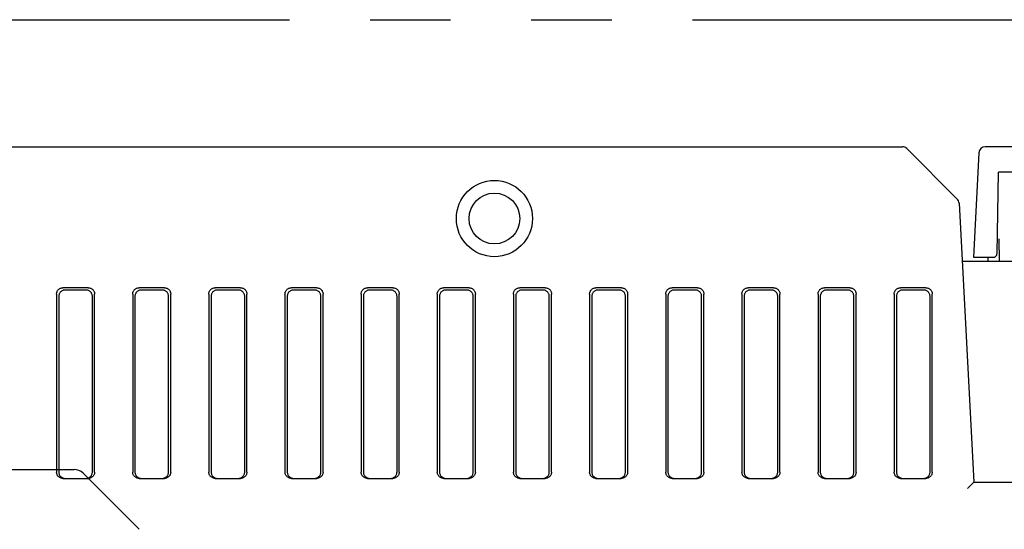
# Model space of a CAD drawing. Header units: millimetres. Extents: x -1 to 955, y -266 to 617.
# Tile 10 of 40: x 339 to 417, y -140 to -100. Entities that reach past the tile are written whole.
import ezdxf

# ---------------------------------------------------------------- set-up
doc = ezdxf.new("R2010")
doc.units = ezdxf.units.MM
doc.linetypes.add('PHANTOMX2', pattern=[127, 63.5, -12.7, 12.7, -12.7, 12.7, -12.7])
for name, color, linetype in [('10', 3, 'CONTINUOUS'), ('17', 6, 'CONTINUOUS'), ('18', 1, 'PHANTOMX2')]:
    doc.layers.add(name, color=color, linetype=linetype)

msp = doc.modelspace()

# ---------------------------------------------------------------- linework, layer by layer
at = {"layer": '10'}
for p, q in [((288.838, -110), (408.543, -110)), ((412.865, -114.115), (408.896, -110.146)), ((481.22, -110), (415.08, -110)), ((414.581, -110.474), (414.15, -118.7)), ((416.003, -118.405), (416.115, -112)), ((480.185, -112), (416.115, -112)), ((413.011, -114.443), (414.162, -136.4)), ((416.194, -119), (416.163, -117.236)), ((415.703, -118.7), (415.742, -118.697)), ((416, -118.444), (416.003, -118.405)), ((413.25, -119), (423.526, -119)), ((414.15, -118.7), (415.703, -118.7)), ((415.3, -119), (415.303, -118.7)), ((341.9, -121.598), (341.9, -135.6)), ((342.075, -121.773), (342.075, -135.6)), ((344.402, -121.1), (342.398, -121.1)), ((344.227, -121.275), (342.573, -121.275)), ((344.725, -135.6), (344.725, -121.773)), ((344.9, -135.6), (344.9, -121.598)), ((347.9, -121.598), (347.9, -135.6)), ((348.075, -121.773), (348.075, -135.6)), ((350.402, -121.1), (348.398, -121.1)), ((350.227, -121.275), (348.573, -121.275)), ((350.725, -135.6), (350.725, -121.773)), ((350.9, -135.6), (350.9, -121.598)), ((353.9, -121.598), (353.9, -135.6)), ((354.075, -121.773), (354.075, -135.6)), ((356.402, -121.1), (354.398, -121.1)), ((356.227, -121.275), (354.573, -121.275)), ((356.725, -135.6), (356.725, -121.773)), ((356.9, -135.6), (356.9, -121.598)), ((359.9, -121.598), (359.9, -135.6)), ((360.075, -121.773), (360.075, -135.6)), ((362.402, -121.1), (360.398, -121.1)), ((362.227, -121.275), (360.573, -121.275)), ((362.725, -135.6), (362.725, -121.773)), ((362.9, -135.6), (362.9, -121.598)), ((365.9, -121.598), (365.9, -135.6)), ((366.075, -121.773), (366.075, -135.6)), ((368.402, -121.1), (366.398, -121.1)), ((368.227, -121.275), (366.573, -121.275)), ((368.725, -135.6), (368.725, -121.773)), ((368.9, -135.6), (368.9, -121.598)), ((371.9, -121.598), (371.9, -135.6)), ((372.075, -121.773), (372.075, -135.6)), ((374.402, -121.1), (372.398, -121.1)), ((374.227, -121.275), (372.573, -121.275)), ((374.725, -135.6), (374.725, -121.773)), ((374.9, -135.6), (374.9, -121.598)), ((377.9, -121.598), (377.9, -135.6)), ((378.075, -121.773), (378.075, -135.6)), ((380.402, -121.1), (378.398, -121.1)), ((380.227, -121.275), (378.573, -121.275)), ((380.725, -135.6), (380.725, -121.773)), ((380.9, -135.6), (380.9, -121.598)), ((383.9, -121.598), (383.9, -135.6)), ((384.075, -121.773), (384.075, -135.6)), ((386.402, -121.1), (384.398, -121.1)), ((386.227, -121.275), (384.573, -121.275)), ((386.725, -135.6), (386.725, -121.773)), ((386.9, -135.6), (386.9, -121.598)), ((389.9, -121.598), (389.9, -135.6)), ((390.075, -121.773), (390.075, -135.6)), ((392.402, -121.1), (390.398, -121.1)), ((392.227, -121.275), (390.573, -121.275)), ((392.725, -135.6), (392.725, -121.773)), ((392.9, -135.6), (392.9, -121.598)), ((395.9, -121.598), (395.9, -135.6)), ((396.075, -121.773), (396.075, -135.6)), ((398.402, -121.1), (396.398, -121.1)), ((398.227, -121.275), (396.573, -121.275)), ((398.725, -135.6), (398.725, -121.773)), ((398.9, -135.6), (398.9, -121.598)), ((401.9, -121.598), (401.9, -135.6)), ((402.075, -121.773), (402.075, -135.6)), ((404.402, -121.1), (402.398, -121.1)), ((404.227, -121.275), (402.573, -121.275)), ((404.725, -135.6), (404.725, -121.773)), ((404.9, -135.6), (404.9, -121.598)), ((407.9, -121.598), (407.9, -135.6)), ((408.075, -121.773), (408.075, -135.6)), ((410.402, -121.1), (408.398, -121.1)), ((410.227, -121.275), (408.573, -121.275)), ((410.725, -135.6), (410.725, -121.773)), ((410.9, -135.6), (410.9, -121.598)), ((342.402, -136.1), (344.398, -136.1)), ((348.402, -136.1), (350.398, -136.1)), ((354.402, -136.1), (356.398, -136.1)), ((360.402, -136.1), (362.398, -136.1)), ((366.402, -136.1), (368.398, -136.1)), ((372.402, -136.1), (374.398, -136.1)), ((378.402, -136.1), (380.398, -136.1)), ((384.402, -136.1), (386.398, -136.1)), ((390.402, -136.1), (392.398, -136.1)), ((396.402, -136.1), (398.398, -136.1)), ((402.402, -136.1), (404.398, -136.1)), ((408.402, -136.1), (410.398, -136.1)), ((414.162, -136.4), (413.687, -136.9)), ((414.162, -136.4), (479.238, -136.4))]:
    msp.add_line(p, q, dxfattribs=at)
for points in [[(415.742, -118.697), (415.78, -118.69), (415.817, -118.678), (415.852, -118.661), (415.884, -118.639), (415.914, -118.614), (415.939, -118.585), (415.961, -118.553), (415.979, -118.519), (415.992, -118.482), (416, -118.444)], [(341.9, -121.598), (341.902, -121.549), (341.91, -121.501), (341.921, -121.453), (341.938, -121.407), (341.959, -121.363), (341.984, -121.321), (342.013, -121.282), (342.046, -121.246), (342.082, -121.213), (342.121, -121.184), (342.163, -121.159), (342.207, -121.138), (342.253, -121.121), (342.301, -121.11), (342.349, -121.102), (342.398, -121.1)], [(342.573, -121.275), (342.524, -121.277), (342.475, -121.285), (342.428, -121.296), (342.382, -121.313), (342.338, -121.334), (342.296, -121.359), (342.257, -121.388), (342.221, -121.421), (342.188, -121.457), (342.159, -121.496), (342.134, -121.538), (342.113, -121.582), (342.096, -121.628), (342.085, -121.675), (342.077, -121.724), (342.075, -121.773)], [(344.725, -121.773), (344.723, -121.724), (344.715, -121.675), (344.704, -121.628), (344.687, -121.582), (344.666, -121.538), (344.641, -121.496), (344.612, -121.457), (344.579, -121.421), (344.543, -121.388), (344.504, -121.359), (344.462, -121.334), (344.418, -121.313), (344.372, -121.296), (344.325, -121.285), (344.276, -121.277), (344.227, -121.275)], [(344.402, -121.1), (344.451, -121.102), (344.499, -121.11), (344.547, -121.121), (344.593, -121.138), (344.637, -121.159), (344.679, -121.184), (344.718, -121.213), (344.754, -121.246), (344.787, -121.282), (344.816, -121.321), (344.841, -121.363), (344.862, -121.407), (344.879, -121.453), (344.89, -121.501), (344.898, -121.549), (344.9, -121.598)], [(347.9, -121.598), (347.902, -121.549), (347.91, -121.501), (347.921, -121.453), (347.938, -121.407), (347.959, -121.363), (347.984, -121.321), (348.013, -121.282), (348.046, -121.246), (348.082, -121.213), (348.121, -121.184), (348.163, -121.159), (348.207, -121.138), (348.253, -121.121), (348.301, -121.11), (348.349, -121.102), (348.398, -121.1)], [(348.573, -121.275), (348.524, -121.277), (348.475, -121.285), (348.428, -121.296), (348.382, -121.313), (348.338, -121.334), (348.296, -121.359), (348.257, -121.388), (348.221, -121.421), (348.188, -121.457), (348.159, -121.496), (348.134, -121.538), (348.113, -121.582), (348.096, -121.628), (348.085, -121.675), (348.077, -121.724), (348.075, -121.773)], [(350.725, -121.773), (350.723, -121.724), (350.715, -121.675), (350.704, -121.628), (350.687, -121.582), (350.666, -121.538), (350.641, -121.496), (350.612, -121.457), (350.579, -121.421), (350.543, -121.388), (350.504, -121.359), (350.462, -121.334), (350.418, -121.313), (350.372, -121.296), (350.325, -121.285), (350.276, -121.277), (350.227, -121.275)], [(350.402, -121.1), (350.451, -121.102), (350.499, -121.11), (350.547, -121.121), (350.593, -121.138), (350.637, -121.159), (350.679, -121.184), (350.718, -121.213), (350.754, -121.246), (350.787, -121.282), (350.816, -121.321), (350.841, -121.363), (350.862, -121.407), (350.879, -121.453), (350.89, -121.501), (350.898, -121.549), (350.9, -121.598)], [(353.9, -121.598), (353.902, -121.549), (353.91, -121.501), (353.921, -121.453), (353.938, -121.407), (353.959, -121.363), (353.984, -121.321), (354.013, -121.282), (354.046, -121.246), (354.082, -121.213), (354.121, -121.184), (354.163, -121.159), (354.207, -121.138), (354.253, -121.121), (354.301, -121.11), (354.349, -121.102), (354.398, -121.1)], [(354.573, -121.275), (354.524, -121.277), (354.475, -121.285), (354.428, -121.296), (354.382, -121.313), (354.338, -121.334), (354.296, -121.359), (354.257, -121.388), (354.221, -121.421), (354.188, -121.457), (354.159, -121.496), (354.134, -121.538), (354.113, -121.582), (354.096, -121.628), (354.085, -121.675), (354.077, -121.724), (354.075, -121.773)], [(356.725, -121.773), (356.723, -121.724), (356.715, -121.675), (356.704, -121.628), (356.687, -121.582), (356.666, -121.538), (356.641, -121.496), (356.612, -121.457), (356.579, -121.421), (356.543, -121.388), (356.504, -121.359), (356.462, -121.334), (356.418, -121.313), (356.372, -121.296), (356.325, -121.285), (356.276, -121.277), (356.227, -121.275)], [(356.402, -121.1), (356.451, -121.102), (356.499, -121.11), (356.547, -121.121), (356.593, -121.138), (356.637, -121.159), (356.679, -121.184), (356.718, -121.213), (356.754, -121.246), (356.787, -121.282), (356.816, -121.321), (356.841, -121.363), (356.862, -121.407), (356.879, -121.453), (356.89, -121.501), (356.898, -121.549), (356.9, -121.598)], [(359.9, -121.598), (359.902, -121.549), (359.91, -121.501), (359.921, -121.453), (359.938, -121.407), (359.959, -121.363), (359.984, -121.321), (360.013, -121.282), (360.046, -121.246), (360.082, -121.213), (360.121, -121.184), (360.163, -121.159), (360.207, -121.138), (360.253, -121.121), (360.301, -121.11), (360.349, -121.102), (360.398, -121.1)], [(360.573, -121.275), (360.524, -121.277), (360.475, -121.285), (360.428, -121.296), (360.382, -121.313), (360.338, -121.334), (360.296, -121.359), (360.257, -121.388), (360.221, -121.421), (360.188, -121.457), (360.159, -121.496), (360.134, -121.538), (360.113, -121.582), (360.096, -121.628), (360.085, -121.675), (360.077, -121.724), (360.075, -121.773)], [(362.725, -121.773), (362.723, -121.724), (362.715, -121.675), (362.704, -121.628), (362.687, -121.582), (362.666, -121.538), (362.641, -121.496), (362.612, -121.457), (362.579, -121.421), (362.543, -121.388), (362.504, -121.359), (362.462, -121.334), (362.418, -121.313), (362.372, -121.296), (362.325, -121.285), (362.276, -121.277), (362.227, -121.275)], [(362.402, -121.1), (362.451, -121.102), (362.499, -121.11), (362.547, -121.121), (362.593, -121.138), (362.637, -121.159), (362.679, -121.184), (362.718, -121.213), (362.754, -121.246), (362.787, -121.282), (362.816, -121.321), (362.841, -121.363), (362.862, -121.407), (362.879, -121.453), (362.89, -121.501), (362.898, -121.549), (362.9, -121.598)], [(365.9, -121.598), (365.902, -121.549), (365.91, -121.501), (365.921, -121.453), (365.938, -121.407), (365.959, -121.363), (365.984, -121.321), (366.013, -121.282), (366.046, -121.246), (366.082, -121.213), (366.121, -121.184), (366.163, -121.159), (366.207, -121.138), (366.253, -121.121), (366.301, -121.11), (366.349, -121.102), (366.398, -121.1)], [(366.573, -121.275), (366.524, -121.277), (366.475, -121.285), (366.428, -121.296), (366.382, -121.313), (366.338, -121.334), (366.296, -121.359), (366.257, -121.388), (366.221, -121.421), (366.188, -121.457), (366.159, -121.496), (366.134, -121.538), (366.113, -121.582), (366.096, -121.628), (366.085, -121.675), (366.077, -121.724), (366.075, -121.773)], [(368.725, -121.773), (368.723, -121.724), (368.715, -121.675), (368.704, -121.628), (368.687, -121.582), (368.666, -121.538), (368.641, -121.496), (368.612, -121.457), (368.579, -121.421), (368.543, -121.388), (368.504, -121.359), (368.462, -121.334), (368.418, -121.313), (368.372, -121.296), (368.325, -121.285), (368.276, -121.277), (368.227, -121.275)], [(368.402, -121.1), (368.451, -121.102), (368.499, -121.11), (368.547, -121.121), (368.593, -121.138), (368.637, -121.159), (368.679, -121.184), (368.718, -121.213), (368.754, -121.246), (368.787, -121.282), (368.816, -121.321), (368.841, -121.363), (368.862, -121.407), (368.879, -121.453), (368.89, -121.501), (368.898, -121.549), (368.9, -121.598)], [(371.9, -121.598), (371.902, -121.549), (371.91, -121.501), (371.921, -121.453), (371.938, -121.407), (371.959, -121.363), (371.984, -121.321), (372.013, -121.282), (372.046, -121.246), (372.082, -121.213), (372.121, -121.184), (372.163, -121.159), (372.207, -121.138), (372.253, -121.121), (372.301, -121.11), (372.349, -121.102), (372.398, -121.1)], [(372.573, -121.275), (372.524, -121.277), (372.475, -121.285), (372.428, -121.296), (372.382, -121.313), (372.338, -121.334), (372.296, -121.359), (372.257, -121.388), (372.221, -121.421), (372.188, -121.457), (372.159, -121.496), (372.134, -121.538), (372.113, -121.582), (372.096, -121.628), (372.085, -121.675), (372.077, -121.724), (372.075, -121.773)], [(374.725, -121.773), (374.723, -121.724), (374.715, -121.675), (374.704, -121.628), (374.687, -121.582), (374.666, -121.538), (374.641, -121.496), (374.612, -121.457), (374.579, -121.421), (374.543, -121.388), (374.504, -121.359), (374.462, -121.334), (374.418, -121.313), (374.372, -121.296), (374.325, -121.285), (374.276, -121.277), (374.227, -121.275)], [(374.402, -121.1), (374.451, -121.102), (374.499, -121.11), (374.547, -121.121), (374.593, -121.138), (374.637, -121.159), (374.679, -121.184), (374.718, -121.213), (374.754, -121.246), (374.787, -121.282), (374.816, -121.321), (374.841, -121.363), (374.862, -121.407), (374.879, -121.453), (374.89, -121.501), (374.898, -121.549), (374.9, -121.598)], [(377.9, -121.598), (377.902, -121.549), (377.91, -121.501), (377.921, -121.453), (377.938, -121.407), (377.959, -121.363), (377.984, -121.321), (378.013, -121.282), (378.046, -121.246), (378.082, -121.213), (378.121, -121.184), (378.163, -121.159), (378.207, -121.138), (378.253, -121.121), (378.301, -121.11), (378.349, -121.102), (378.398, -121.1)], [(378.573, -121.275), (378.524, -121.277), (378.475, -121.285), (378.428, -121.296), (378.382, -121.313), (378.338, -121.334), (378.296, -121.359), (378.257, -121.388), (378.221, -121.421), (378.188, -121.457), (378.159, -121.496), (378.134, -121.538), (378.113, -121.582), (378.096, -121.628), (378.085, -121.675), (378.077, -121.724), (378.075, -121.773)], [(380.725, -121.773), (380.723, -121.724), (380.715, -121.675), (380.704, -121.628), (380.687, -121.582), (380.666, -121.538), (380.641, -121.496), (380.612, -121.457), (380.579, -121.421), (380.543, -121.388), (380.504, -121.359), (380.462, -121.334), (380.418, -121.313), (380.372, -121.296), (380.325, -121.285), (380.276, -121.277), (380.227, -121.275)], [(380.402, -121.1), (380.451, -121.102), (380.499, -121.11), (380.547, -121.121), (380.593, -121.138), (380.637, -121.159), (380.679, -121.184), (380.718, -121.213), (380.754, -121.246), (380.787, -121.282), (380.816, -121.321), (380.841, -121.363), (380.862, -121.407), (380.879, -121.453), (380.89, -121.501), (380.898, -121.549), (380.9, -121.598)], [(383.9, -121.598), (383.902, -121.549), (383.91, -121.501), (383.921, -121.453), (383.938, -121.407), (383.959, -121.363), (383.984, -121.321), (384.013, -121.282), (384.046, -121.246), (384.082, -121.213), (384.121, -121.184), (384.163, -121.159), (384.207, -121.138), (384.253, -121.121), (384.301, -121.11), (384.349, -121.102), (384.398, -121.1)], [(384.573, -121.275), (384.524, -121.277), (384.475, -121.285), (384.428, -121.296), (384.382, -121.313), (384.338, -121.334), (384.296, -121.359), (384.257, -121.388), (384.221, -121.421), (384.188, -121.457), (384.159, -121.496), (384.134, -121.538), (384.113, -121.582), (384.096, -121.628), (384.085, -121.675), (384.077, -121.724), (384.075, -121.773)], [(386.725, -121.773), (386.723, -121.724), (386.715, -121.675), (386.704, -121.628), (386.687, -121.582), (386.666, -121.538), (386.641, -121.496), (386.612, -121.457), (386.579, -121.421), (386.543, -121.388), (386.504, -121.359), (386.462, -121.334), (386.418, -121.313), (386.372, -121.296), (386.325, -121.285), (386.276, -121.277), (386.227, -121.275)], [(386.402, -121.1), (386.451, -121.102), (386.499, -121.11), (386.547, -121.121), (386.593, -121.138), (386.637, -121.159), (386.679, -121.184), (386.718, -121.213), (386.754, -121.246), (386.787, -121.282), (386.816, -121.321), (386.841, -121.363), (386.862, -121.407), (386.879, -121.453), (386.89, -121.501), (386.898, -121.549), (386.9, -121.598)], [(389.9, -121.598), (389.902, -121.549), (389.91, -121.501), (389.921, -121.453), (389.938, -121.407), (389.959, -121.363), (389.984, -121.321), (390.013, -121.282), (390.046, -121.246), (390.082, -121.213), (390.121, -121.184), (390.163, -121.159), (390.207, -121.138), (390.253, -121.121), (390.301, -121.11), (390.349, -121.102), (390.398, -121.1)], [(390.573, -121.275), (390.524, -121.277), (390.475, -121.285), (390.428, -121.296), (390.382, -121.313), (390.338, -121.334), (390.296, -121.359), (390.257, -121.388), (390.221, -121.421), (390.188, -121.457), (390.159, -121.496), (390.134, -121.538), (390.113, -121.582), (390.096, -121.628), (390.085, -121.675), (390.077, -121.724), (390.075, -121.773)], [(392.725, -121.773), (392.723, -121.724), (392.715, -121.675), (392.704, -121.628), (392.687, -121.582), (392.666, -121.538), (392.641, -121.496), (392.612, -121.457), (392.579, -121.421), (392.543, -121.388), (392.504, -121.359), (392.462, -121.334), (392.418, -121.313), (392.372, -121.296), (392.325, -121.285), (392.276, -121.277), (392.227, -121.275)], [(392.402, -121.1), (392.451, -121.102), (392.499, -121.11), (392.547, -121.121), (392.593, -121.138), (392.637, -121.159), (392.679, -121.184), (392.718, -121.213), (392.754, -121.246), (392.787, -121.282), (392.816, -121.321), (392.841, -121.363), (392.862, -121.407), (392.879, -121.453), (392.89, -121.501), (392.898, -121.549), (392.9, -121.598)], [(395.9, -121.598), (395.902, -121.549), (395.91, -121.501), (395.921, -121.453), (395.938, -121.407), (395.959, -121.363), (395.984, -121.321), (396.013, -121.282), (396.046, -121.246), (396.082, -121.213), (396.121, -121.184), (396.163, -121.159), (396.207, -121.138), (396.253, -121.121), (396.301, -121.11), (396.349, -121.102), (396.398, -121.1)], [(396.573, -121.275), (396.524, -121.277), (396.475, -121.285), (396.428, -121.296), (396.382, -121.313), (396.338, -121.334), (396.296, -121.359), (396.257, -121.388), (396.221, -121.421), (396.188, -121.457), (396.159, -121.496), (396.134, -121.538), (396.113, -121.582), (396.096, -121.628), (396.085, -121.675), (396.077, -121.724), (396.075, -121.773)], [(398.725, -121.773), (398.723, -121.724), (398.715, -121.675), (398.704, -121.628), (398.687, -121.582), (398.666, -121.538), (398.641, -121.496), (398.612, -121.457), (398.579, -121.421), (398.543, -121.388), (398.504, -121.359), (398.462, -121.334), (398.418, -121.313), (398.372, -121.296), (398.325, -121.285), (398.276, -121.277), (398.227, -121.275)], [(398.402, -121.1), (398.451, -121.102), (398.499, -121.11), (398.547, -121.121), (398.593, -121.138), (398.637, -121.159), (398.679, -121.184), (398.718, -121.213), (398.754, -121.246), (398.787, -121.282), (398.816, -121.321), (398.841, -121.363), (398.862, -121.407), (398.879, -121.453), (398.89, -121.501), (398.898, -121.549), (398.9, -121.598)], [(401.9, -121.598), (401.902, -121.549), (401.91, -121.501), (401.921, -121.453), (401.938, -121.407), (401.959, -121.363), (401.984, -121.321), (402.013, -121.282), (402.046, -121.246), (402.082, -121.213), (402.121, -121.184), (402.163, -121.159), (402.207, -121.138), (402.253, -121.121), (402.301, -121.11), (402.349, -121.102), (402.398, -121.1)], [(402.573, -121.275), (402.524, -121.277), (402.475, -121.285), (402.428, -121.296), (402.382, -121.313), (402.338, -121.334), (402.296, -121.359), (402.257, -121.388), (402.221, -121.421), (402.188, -121.457), (402.159, -121.496), (402.134, -121.538), (402.113, -121.582), (402.096, -121.628), (402.085, -121.675), (402.077, -121.724), (402.075, -121.773)], [(404.725, -121.773), (404.723, -121.724), (404.715, -121.675), (404.704, -121.628), (404.687, -121.582), (404.666, -121.538), (404.641, -121.496), (404.612, -121.457), (404.579, -121.421), (404.543, -121.388), (404.504, -121.359), (404.462, -121.334), (404.418, -121.313), (404.372, -121.296), (404.325, -121.285), (404.276, -121.277), (404.227, -121.275)], [(404.402, -121.1), (404.451, -121.102), (404.499, -121.11), (404.547, -121.121), (404.593, -121.138), (404.637, -121.159), (404.679, -121.184), (404.718, -121.213), (404.754, -121.246), (404.787, -121.282), (404.816, -121.321), (404.841, -121.363), (404.862, -121.407), (404.879, -121.453), (404.89, -121.501), (404.898, -121.549), (404.9, -121.598)], [(407.9, -121.598), (407.902, -121.549), (407.91, -121.501), (407.921, -121.453), (407.938, -121.407), (407.959, -121.363), (407.984, -121.321), (408.013, -121.282), (408.046, -121.246), (408.082, -121.213), (408.121, -121.184), (408.163, -121.159), (408.207, -121.138), (408.253, -121.121), (408.301, -121.11), (408.349, -121.102), (408.398, -121.1)], [(408.573, -121.275), (408.524, -121.277), (408.475, -121.285), (408.428, -121.296), (408.382, -121.313), (408.338, -121.334), (408.296, -121.359), (408.257, -121.388), (408.221, -121.421), (408.188, -121.457), (408.159, -121.496), (408.134, -121.538), (408.113, -121.582), (408.096, -121.628), (408.085, -121.675), (408.077, -121.724), (408.075, -121.773)], [(410.725, -121.773), (410.723, -121.724), (410.715, -121.675), (410.704, -121.628), (410.687, -121.582), (410.666, -121.538), (410.641, -121.496), (410.612, -121.457), (410.579, -121.421), (410.543, -121.388), (410.504, -121.359), (410.462, -121.334), (410.418, -121.313), (410.372, -121.296), (410.325, -121.285), (410.276, -121.277), (410.227, -121.275)], [(410.402, -121.1), (410.451, -121.102), (410.499, -121.11), (410.547, -121.121), (410.593, -121.138), (410.637, -121.159), (410.679, -121.184), (410.718, -121.213), (410.754, -121.246), (410.787, -121.282), (410.816, -121.321), (410.841, -121.363), (410.862, -121.407), (410.879, -121.453), (410.89, -121.501), (410.898, -121.549), (410.9, -121.598)], [(342.402, -136.1), (342.353, -136.098), (342.304, -136.09), (342.256, -136.078), (342.209, -136.062), (342.165, -136.041), (342.123, -136.015), (342.083, -135.986), (342.047, -135.953), (342.014, -135.917), (341.984, -135.877), (341.959, -135.835), (341.938, -135.791), (341.922, -135.745), (341.91, -135.697), (341.902, -135.649), (341.9, -135.6)], [(342.075, -135.6), (342.077, -135.649), (342.085, -135.697), (342.096, -135.745), (342.113, -135.791), (342.134, -135.835), (342.159, -135.877), (342.189, -135.917), (342.222, -135.953), (342.258, -135.986), (342.298, -136.015), (342.34, -136.041), (342.384, -136.062), (342.431, -136.078), (342.479, -136.09), (342.528, -136.098), (342.577, -136.1)], [(344.223, -136.1), (344.272, -136.098), (344.321, -136.09), (344.369, -136.078), (344.416, -136.062), (344.46, -136.041), (344.502, -136.015), (344.542, -135.986), (344.578, -135.953), (344.611, -135.917), (344.641, -135.877), (344.666, -135.835), (344.687, -135.791), (344.704, -135.745), (344.715, -135.697), (344.723, -135.649), (344.725, -135.6)], [(344.9, -135.6), (344.898, -135.649), (344.89, -135.697), (344.878, -135.745), (344.862, -135.791), (344.841, -135.835), (344.816, -135.877), (344.786, -135.917), (344.753, -135.953), (344.717, -135.986), (344.677, -136.015), (344.635, -136.041), (344.591, -136.062), (344.544, -136.078), (344.496, -136.09), (344.447, -136.098), (344.398, -136.1)], [(348.402, -136.1), (348.353, -136.098), (348.304, -136.09), (348.256, -136.078), (348.209, -136.062), (348.165, -136.041), (348.123, -136.015), (348.083, -135.986), (348.047, -135.953), (348.014, -135.917), (347.984, -135.877), (347.959, -135.835), (347.938, -135.791), (347.922, -135.745), (347.91, -135.697), (347.902, -135.649), (347.9, -135.6)], [(348.075, -135.6), (348.077, -135.649), (348.085, -135.697), (348.096, -135.745), (348.113, -135.791), (348.134, -135.835), (348.159, -135.877), (348.189, -135.917), (348.222, -135.953), (348.258, -135.986), (348.298, -136.015), (348.34, -136.041), (348.384, -136.062), (348.431, -136.078), (348.479, -136.09), (348.528, -136.098), (348.577, -136.1)], [(350.223, -136.1), (350.272, -136.098), (350.321, -136.09), (350.369, -136.078), (350.416, -136.062), (350.46, -136.041), (350.502, -136.015), (350.542, -135.986), (350.578, -135.953), (350.611, -135.917), (350.641, -135.877), (350.666, -135.835), (350.687, -135.791), (350.704, -135.745), (350.715, -135.697), (350.723, -135.649), (350.725, -135.6)], [(350.9, -135.6), (350.898, -135.649), (350.89, -135.697), (350.878, -135.745), (350.862, -135.791), (350.841, -135.835), (350.816, -135.877), (350.786, -135.917), (350.753, -135.953), (350.717, -135.986), (350.677, -136.015), (350.635, -136.041), (350.591, -136.062), (350.544, -136.078), (350.496, -136.09), (350.447, -136.098), (350.398, -136.1)], [(354.402, -136.1), (354.353, -136.098), (354.304, -136.09), (354.256, -136.078), (354.209, -136.062), (354.165, -136.041), (354.123, -136.015), (354.083, -135.986), (354.047, -135.953), (354.014, -135.917), (353.984, -135.877), (353.959, -135.835), (353.938, -135.791), (353.922, -135.745), (353.91, -135.697), (353.902, -135.649), (353.9, -135.6)], [(354.075, -135.6), (354.077, -135.649), (354.085, -135.697), (354.096, -135.745), (354.113, -135.791), (354.134, -135.835), (354.159, -135.877), (354.189, -135.917), (354.222, -135.953), (354.258, -135.986), (354.298, -136.015), (354.34, -136.041), (354.384, -136.062), (354.431, -136.078), (354.479, -136.09), (354.528, -136.098), (354.577, -136.1)], [(356.223, -136.1), (356.272, -136.098), (356.321, -136.09), (356.369, -136.078), (356.416, -136.062), (356.46, -136.041), (356.502, -136.015), (356.542, -135.986), (356.578, -135.953), (356.611, -135.917), (356.641, -135.877), (356.666, -135.835), (356.687, -135.791), (356.704, -135.745), (356.715, -135.697), (356.723, -135.649), (356.725, -135.6)], [(356.9, -135.6), (356.898, -135.649), (356.89, -135.697), (356.878, -135.745), (356.862, -135.791), (356.841, -135.835), (356.816, -135.877), (356.786, -135.917), (356.753, -135.953), (356.717, -135.986), (356.677, -136.015), (356.635, -136.041), (356.591, -136.062), (356.544, -136.078), (356.496, -136.09), (356.447, -136.098), (356.398, -136.1)], [(360.402, -136.1), (360.353, -136.098), (360.304, -136.09), (360.256, -136.078), (360.209, -136.062), (360.165, -136.041), (360.123, -136.015), (360.083, -135.986), (360.047, -135.953), (360.014, -135.917), (359.984, -135.877), (359.959, -135.835), (359.938, -135.791), (359.922, -135.745), (359.91, -135.697), (359.902, -135.649), (359.9, -135.6)], [(360.075, -135.6), (360.077, -135.649), (360.085, -135.697), (360.096, -135.745), (360.113, -135.791), (360.134, -135.835), (360.159, -135.877), (360.189, -135.917), (360.222, -135.953), (360.258, -135.986), (360.298, -136.015), (360.34, -136.041), (360.384, -136.062), (360.431, -136.078), (360.479, -136.09), (360.528, -136.098), (360.577, -136.1)], [(362.223, -136.1), (362.272, -136.098), (362.321, -136.09), (362.369, -136.078), (362.416, -136.062), (362.46, -136.041), (362.502, -136.015), (362.542, -135.986), (362.578, -135.953), (362.611, -135.917), (362.641, -135.877), (362.666, -135.835), (362.687, -135.791), (362.704, -135.745), (362.715, -135.697), (362.723, -135.649), (362.725, -135.6)], [(362.9, -135.6), (362.898, -135.649), (362.89, -135.697), (362.878, -135.745), (362.862, -135.791), (362.841, -135.835), (362.816, -135.877), (362.786, -135.917), (362.753, -135.953), (362.717, -135.986), (362.677, -136.015), (362.635, -136.041), (362.591, -136.062), (362.544, -136.078), (362.496, -136.09), (362.447, -136.098), (362.398, -136.1)], [(366.402, -136.1), (366.353, -136.098), (366.304, -136.09), (366.256, -136.078), (366.209, -136.062), (366.165, -136.041), (366.123, -136.015), (366.083, -135.986), (366.047, -135.953), (366.014, -135.917), (365.984, -135.877), (365.959, -135.835), (365.938, -135.791), (365.922, -135.745), (365.91, -135.697), (365.902, -135.649), (365.9, -135.6)], [(366.075, -135.6), (366.077, -135.649), (366.085, -135.697), (366.096, -135.745), (366.113, -135.791), (366.134, -135.835), (366.159, -135.877), (366.189, -135.917), (366.222, -135.953), (366.258, -135.986), (366.298, -136.015), (366.34, -136.041), (366.384, -136.062), (366.431, -136.078), (366.479, -136.09), (366.528, -136.098), (366.577, -136.1)], [(368.223, -136.1), (368.272, -136.098), (368.321, -136.09), (368.369, -136.078), (368.416, -136.062), (368.46, -136.041), (368.502, -136.015), (368.542, -135.986), (368.578, -135.953), (368.611, -135.917), (368.641, -135.877), (368.666, -135.835), (368.687, -135.791), (368.704, -135.745), (368.715, -135.697), (368.723, -135.649), (368.725, -135.6)], [(368.9, -135.6), (368.898, -135.649), (368.89, -135.697), (368.878, -135.745), (368.862, -135.791), (368.841, -135.835), (368.816, -135.877), (368.786, -135.917), (368.753, -135.953), (368.717, -135.986), (368.677, -136.015), (368.635, -136.041), (368.591, -136.062), (368.544, -136.078), (368.496, -136.09), (368.447, -136.098), (368.398, -136.1)], [(372.402, -136.1), (372.353, -136.098), (372.304, -136.09), (372.256, -136.078), (372.209, -136.062), (372.165, -136.041), (372.123, -136.015), (372.083, -135.986), (372.047, -135.953), (372.014, -135.917), (371.984, -135.877), (371.959, -135.835), (371.938, -135.791), (371.922, -135.745), (371.91, -135.697), (371.902, -135.649), (371.9, -135.6)], [(372.075, -135.6), (372.077, -135.649), (372.085, -135.697), (372.096, -135.745), (372.113, -135.791), (372.134, -135.835), (372.159, -135.877), (372.189, -135.917), (372.222, -135.953), (372.258, -135.986), (372.298, -136.015), (372.34, -136.041), (372.384, -136.062), (372.431, -136.078), (372.479, -136.09), (372.528, -136.098), (372.577, -136.1)], [(374.223, -136.1), (374.272, -136.098), (374.321, -136.09), (374.369, -136.078), (374.416, -136.062), (374.46, -136.041), (374.502, -136.015), (374.542, -135.986), (374.578, -135.953), (374.611, -135.917), (374.641, -135.877), (374.666, -135.835), (374.687, -135.791), (374.704, -135.745), (374.715, -135.697), (374.723, -135.649), (374.725, -135.6)], [(374.9, -135.6), (374.898, -135.649), (374.89, -135.697), (374.878, -135.745), (374.862, -135.791), (374.841, -135.835), (374.816, -135.877), (374.786, -135.917), (374.753, -135.953), (374.717, -135.986), (374.677, -136.015), (374.635, -136.041), (374.591, -136.062), (374.544, -136.078), (374.496, -136.09), (374.447, -136.098), (374.398, -136.1)], [(378.402, -136.1), (378.353, -136.098), (378.304, -136.09), (378.256, -136.078), (378.209, -136.062), (378.165, -136.041), (378.123, -136.015), (378.083, -135.986), (378.047, -135.953), (378.014, -135.917), (377.984, -135.877), (377.959, -135.835), (377.938, -135.791), (377.922, -135.745), (377.91, -135.697), (377.902, -135.649), (377.9, -135.6)], [(378.075, -135.6), (378.077, -135.649), (378.085, -135.697), (378.096, -135.745), (378.113, -135.791), (378.134, -135.835), (378.159, -135.877), (378.189, -135.917), (378.222, -135.953), (378.258, -135.986), (378.298, -136.015), (378.34, -136.041), (378.384, -136.062), (378.431, -136.078), (378.479, -136.09), (378.528, -136.098), (378.577, -136.1)], [(380.223, -136.1), (380.272, -136.098), (380.321, -136.09), (380.369, -136.078), (380.416, -136.062), (380.46, -136.041), (380.502, -136.015), (380.542, -135.986), (380.578, -135.953), (380.611, -135.917), (380.641, -135.877), (380.666, -135.835), (380.687, -135.791), (380.704, -135.745), (380.715, -135.697), (380.723, -135.649), (380.725, -135.6)], [(380.9, -135.6), (380.898, -135.649), (380.89, -135.697), (380.878, -135.745), (380.862, -135.791), (380.841, -135.835), (380.816, -135.877), (380.786, -135.917), (380.753, -135.953), (380.717, -135.986), (380.677, -136.015), (380.635, -136.041), (380.591, -136.062), (380.544, -136.078), (380.496, -136.09), (380.447, -136.098), (380.398, -136.1)], [(384.402, -136.1), (384.353, -136.098), (384.304, -136.09), (384.256, -136.078), (384.209, -136.062), (384.165, -136.041), (384.123, -136.015), (384.083, -135.986), (384.047, -135.953), (384.014, -135.917), (383.984, -135.877), (383.959, -135.835), (383.938, -135.791), (383.922, -135.745), (383.91, -135.697), (383.902, -135.649), (383.9, -135.6)], [(384.075, -135.6), (384.077, -135.649), (384.085, -135.697), (384.096, -135.745), (384.113, -135.791), (384.134, -135.835), (384.159, -135.877), (384.189, -135.917), (384.222, -135.953), (384.258, -135.986), (384.298, -136.015), (384.34, -136.041), (384.384, -136.062), (384.431, -136.078), (384.479, -136.09), (384.528, -136.098), (384.577, -136.1)], [(386.223, -136.1), (386.272, -136.098), (386.321, -136.09), (386.369, -136.078), (386.416, -136.062), (386.46, -136.041), (386.502, -136.015), (386.542, -135.986), (386.578, -135.953), (386.611, -135.917), (386.641, -135.877), (386.666, -135.835), (386.687, -135.791), (386.704, -135.745), (386.715, -135.697), (386.723, -135.649), (386.725, -135.6)], [(386.9, -135.6), (386.898, -135.649), (386.89, -135.697), (386.878, -135.745), (386.862, -135.791), (386.841, -135.835), (386.816, -135.877), (386.786, -135.917), (386.753, -135.953), (386.717, -135.986), (386.677, -136.015), (386.635, -136.041), (386.591, -136.062), (386.544, -136.078), (386.496, -136.09), (386.447, -136.098), (386.398, -136.1)], [(390.402, -136.1), (390.353, -136.098), (390.304, -136.09), (390.256, -136.078), (390.209, -136.062), (390.165, -136.041), (390.123, -136.015), (390.083, -135.986), (390.047, -135.953), (390.014, -135.917), (389.984, -135.877), (389.959, -135.835), (389.938, -135.791), (389.922, -135.745), (389.91, -135.697), (389.902, -135.649), (389.9, -135.6)], [(390.075, -135.6), (390.077, -135.649), (390.085, -135.697), (390.096, -135.745), (390.113, -135.791), (390.134, -135.835), (390.159, -135.877), (390.189, -135.917), (390.222, -135.953), (390.258, -135.986), (390.298, -136.015), (390.34, -136.041), (390.384, -136.062), (390.431, -136.078), (390.479, -136.09), (390.528, -136.098), (390.577, -136.1)], [(392.223, -136.1), (392.272, -136.098), (392.321, -136.09), (392.369, -136.078), (392.416, -136.062), (392.46, -136.041), (392.502, -136.015), (392.542, -135.986), (392.578, -135.953), (392.611, -135.917), (392.641, -135.877), (392.666, -135.835), (392.687, -135.791), (392.704, -135.745), (392.715, -135.697), (392.723, -135.649), (392.725, -135.6)], [(392.9, -135.6), (392.898, -135.649), (392.89, -135.697), (392.878, -135.745), (392.862, -135.791), (392.841, -135.835), (392.816, -135.877), (392.786, -135.917), (392.753, -135.953), (392.717, -135.986), (392.677, -136.015), (392.635, -136.041), (392.591, -136.062), (392.544, -136.078), (392.496, -136.09), (392.447, -136.098), (392.398, -136.1)], [(396.402, -136.1), (396.353, -136.098), (396.304, -136.09), (396.256, -136.078), (396.209, -136.062), (396.165, -136.041), (396.123, -136.015), (396.083, -135.986), (396.047, -135.953), (396.014, -135.917), (395.984, -135.877), (395.959, -135.835), (395.938, -135.791), (395.922, -135.745), (395.91, -135.697), (395.902, -135.649), (395.9, -135.6)], [(396.075, -135.6), (396.077, -135.649), (396.085, -135.697), (396.096, -135.745), (396.113, -135.791), (396.134, -135.835), (396.159, -135.877), (396.189, -135.917), (396.222, -135.953), (396.258, -135.986), (396.298, -136.015), (396.34, -136.041), (396.384, -136.062), (396.431, -136.078), (396.479, -136.09), (396.528, -136.098), (396.577, -136.1)], [(398.223, -136.1), (398.272, -136.098), (398.321, -136.09), (398.369, -136.078), (398.416, -136.062), (398.46, -136.041), (398.502, -136.015), (398.542, -135.986), (398.578, -135.953), (398.611, -135.917), (398.641, -135.877), (398.666, -135.835), (398.687, -135.791), (398.704, -135.745), (398.715, -135.697), (398.723, -135.649), (398.725, -135.6)], [(398.9, -135.6), (398.898, -135.649), (398.89, -135.697), (398.878, -135.745), (398.862, -135.791), (398.841, -135.835), (398.816, -135.877), (398.786, -135.917), (398.753, -135.953), (398.717, -135.986), (398.677, -136.015), (398.635, -136.041), (398.591, -136.062), (398.544, -136.078), (398.496, -136.09), (398.447, -136.098), (398.398, -136.1)], [(402.402, -136.1), (402.353, -136.098), (402.304, -136.09), (402.256, -136.078), (402.209, -136.062), (402.165, -136.041), (402.123, -136.015), (402.083, -135.986), (402.047, -135.953), (402.014, -135.917), (401.984, -135.877), (401.959, -135.835), (401.938, -135.791), (401.922, -135.745), (401.91, -135.697), (401.902, -135.649), (401.9, -135.6)], [(402.075, -135.6), (402.077, -135.649), (402.085, -135.697), (402.096, -135.745), (402.113, -135.791), (402.134, -135.835), (402.159, -135.877), (402.189, -135.917), (402.222, -135.953), (402.258, -135.986), (402.298, -136.015), (402.34, -136.041), (402.384, -136.062), (402.431, -136.078), (402.479, -136.09), (402.528, -136.098), (402.577, -136.1)], [(404.223, -136.1), (404.272, -136.098), (404.321, -136.09), (404.369, -136.078), (404.416, -136.062), (404.46, -136.041), (404.502, -136.015), (404.542, -135.986), (404.578, -135.953), (404.611, -135.917), (404.641, -135.877), (404.666, -135.835), (404.687, -135.791), (404.704, -135.745), (404.715, -135.697), (404.723, -135.649), (404.725, -135.6)], [(404.9, -135.6), (404.898, -135.649), (404.89, -135.697), (404.878, -135.745), (404.862, -135.791), (404.841, -135.835), (404.816, -135.877), (404.786, -135.917), (404.753, -135.953), (404.717, -135.986), (404.677, -136.015), (404.635, -136.041), (404.591, -136.062), (404.544, -136.078), (404.496, -136.09), (404.447, -136.098), (404.398, -136.1)], [(408.402, -136.1), (408.353, -136.098), (408.304, -136.09), (408.256, -136.078), (408.209, -136.062), (408.165, -136.041), (408.123, -136.015), (408.083, -135.986), (408.047, -135.953), (408.014, -135.917), (407.984, -135.877), (407.959, -135.835), (407.938, -135.791), (407.922, -135.745), (407.91, -135.697), (407.902, -135.649), (407.9, -135.6)], [(408.075, -135.6), (408.077, -135.649), (408.085, -135.697), (408.096, -135.745), (408.113, -135.791), (408.134, -135.835), (408.159, -135.877), (408.189, -135.917), (408.222, -135.953), (408.258, -135.986), (408.298, -136.015), (408.34, -136.041), (408.384, -136.062), (408.431, -136.078), (408.479, -136.09), (408.528, -136.098), (408.577, -136.1)], [(410.223, -136.1), (410.272, -136.098), (410.321, -136.09), (410.369, -136.078), (410.416, -136.062), (410.46, -136.041), (410.502, -136.015), (410.542, -135.986), (410.578, -135.953), (410.611, -135.917), (410.641, -135.877), (410.666, -135.835), (410.687, -135.791), (410.704, -135.745), (410.715, -135.697), (410.723, -135.649), (410.725, -135.6)], [(410.9, -135.6), (410.898, -135.649), (410.89, -135.697), (410.878, -135.745), (410.862, -135.791), (410.841, -135.835), (410.816, -135.877), (410.786, -135.917), (410.753, -135.953), (410.717, -135.986), (410.677, -136.015), (410.635, -136.041), (410.591, -136.062), (410.544, -136.078), (410.496, -136.09), (410.447, -136.098), (410.398, -136.1)]]:
    msp.add_lwpolyline(points, dxfattribs=at)
for radius in [3, 2]:
    msp.add_circle((376.4, -115.65), radius, dxfattribs=at)
for centre, start, end in [((408.543, -110.5), 45, 90), ((415.08, -110.5), 90, 177), ((412.512, -114.469), 3, 45)]:
    msp.add_arc(centre, 0.5, start, end, dxfattribs=at)
at = {"layer": '17'}
for p, q in [((326.5, -135.4), (343.286, -135.4)), ((348.407, -140.107), (343.993, -135.693))]:
    msp.add_line(p, q, dxfattribs=at)
msp.add_arc((343.286, -136.4), 1, 45, 90, dxfattribs=at)
at = {"layer": '18', "ltscale": 0.5}
msp.add_line((265, -100), (505, -100), dxfattribs=at)

doc.saveas('drawing.dxf')
